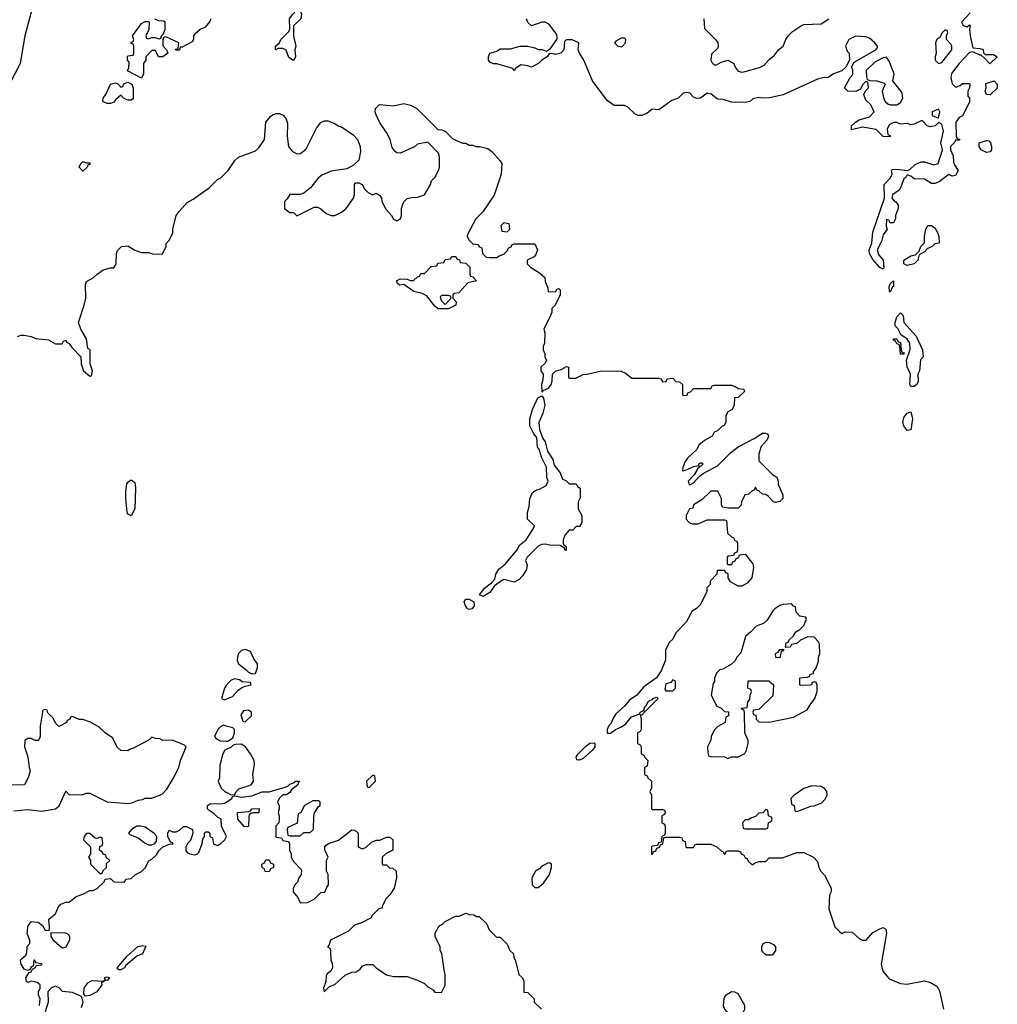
# Model space of a CAD drawing. Header units: inches. Extents: x 2380249 to 2585472, y 382747 to 546448.
# Tile 72 of 256: x 2448803 to 2454472, y 459577 to 465284. Entities that reach past the tile are written whole.
import ezdxf

# ---------------------------------------------------------------- set-up
doc = ezdxf.new("R2010")
doc.units = ezdxf.units.IN
doc.header["$MEASUREMENT"] = 0
for name, color, linetype in [('C4445', 7, 'Continuous'), ('C4446', 7, 'Continuous'), ('C4455', 7, 'Continuous'), ('C4456', 7, 'Continuous')]:
    doc.layers.add(name, color=color, linetype=linetype)

msp = doc.modelspace()

# ---------------------------------------------------------------- linework, layer by layer
at = {"layer": 'C4445', "color": 4, "elevation": 48}
for points in [[(2448918, 459570), (2448922, 459610), (2448912.7, 459632.7), (2448912, 459650), (2448922, 459670), (2448922, 459690), (2448904.7, 459704.7), (2448870, 459712), (2448850, 459704.7), (2448842, 459710), (2448838, 459730), (2448858, 459762), (2448870, 459766), (2448878, 459782), (2448894, 459790), (2448898, 459802), (2448930, 459806), (2448934, 459810), (2448898, 459818), (2448890, 459834), (2448886, 459834), (2448882, 459798), (2448870, 459794), (2448862, 459778), (2448850, 459774), (2448830, 459782), (2448811.3, 459810), (2448807.3, 459830), (2448810, 459838), (2448838, 459862), (2448844.7, 459875.3), (2448847.5, 459912.5), (2448862, 459930), (2448862, 459950), (2448847.5, 459987.5), (2448848.5, 460000)], [(2449160.9, 459559.1), (2449170.8, 459590.8), (2449162, 459622), (2449110, 459646), (2449052, 459652), (2449034, 459670), (2449010, 459682), (2449000.4, 459679.6), (2448987.3, 459672.7), (2448966, 459650), (2448968, 459590), (2448950, 459534)]]:
    msp.add_lwpolyline(points, dxfattribs=at)
for points in [[(2449050, 459902), (2449003.1, 459943.1), (2448986, 459970), (2448986, 459994), (2449068.9, 459991.1), (2449083.6, 459983.6), (2449092, 459970), (2449091.3, 459950), (2449070, 459908)], [(2449390, 459777.2), (2449378, 459778), (2449369.3, 459789.3), (2449425.4, 459854.6), (2449487.6, 459912.4), (2449518, 459918), (2449534.4, 459914.4), (2449516, 459870), (2449483.4, 459856.6), (2449418.5, 459801.5), (2449410, 459789.3)], [(2449310, 459715.3), (2449302, 459718), (2449278, 459702), (2449279.1, 459690), (2449250.2, 459649.8), (2449210, 459629.4), (2449184, 459624), (2449175.3, 459635.3), (2449177.2, 459670), (2449198.6, 459701.4), (2449224.1, 459715.9), (2449288.9, 459711.1), (2449298, 459722), (2449295.3, 459730), (2449310, 459736.3), (2449324.7, 459730)]]:
    msp.add_lwpolyline(points, close=True, dxfattribs=at)
at = {"layer": 'C4446', "color": 4}
for points, elevation in [([(2448875.8, 465350), (2448832.5, 465190), (2448806.4, 465030), (2448743.5, 464910)], 36), ([(2449912, 465290), (2449906.4, 465273.6), (2449878, 465242), (2449850, 465228), (2449819.6, 465200.4), (2449812, 465190), (2449812, 465170), (2449803.6, 465156.4), (2449746, 465126), (2449734, 465126), (2449730, 465108.7), (2449708, 465108), (2449707.3, 465112.7), (2449722, 465118), (2449726, 465150), (2449650, 465186), (2449638, 465182), (2449632.7, 465167.3), (2449632.7, 465132.7), (2449654, 465110), (2449662, 465090), (2449634, 465070), (2449608.9, 465068.9), (2449590, 465106), (2449570, 465106), (2449534, 465070), (2449534, 465050), (2449522, 465030), (2449522, 464970), (2449510, 464946), (2449428.4, 464988.4), (2449435.3, 465004.7), (2449438, 465038), (2449428.7, 465050), (2449428, 465070), (2449430, 465074), (2449462, 465078), (2449466, 465090), (2449466, 465130), (2449462, 465142), (2449450, 465146), (2449449.3, 465149.3), (2449450, 465154), (2449462, 465158), (2449466, 465170), (2449458, 465190), (2449510, 465262), (2449530, 465274), (2449550, 465274), (2449554, 465270), (2449551.6, 465228.4), (2449534, 465190), (2449538, 465178), (2449550, 465174), (2449570, 465182), (2449590, 465182), (2449610, 465174), (2449622, 465178), (2449626, 465190), (2449638, 465202), (2449646, 465230), (2449646, 465270), (2449636.4, 465276.4), (2449610, 465278), (2449587.3, 465287.3)], 36), ([(2448790, 463448.7), (2448810, 463455.3), (2448830, 463455.3), (2448870, 463448), (2448896.4, 463436.4), (2448970, 463428), (2449010, 463406), (2449050, 463406), (2449058, 463422), (2449070, 463426), (2449075.3, 463415.3), (2449090, 463408), (2449105.2, 463385.2), (2449158, 463330), (2449159, 463290), (2449174, 463250), (2449210, 463218), (2449219.6, 463220.4), (2449226, 463250), (2449212, 463290), (2449212, 463370), (2449198, 463378), (2449190, 463434), (2449158, 463490), (2449144.7, 463530), (2449178, 463630), (2449186, 463670), (2449184.7, 463750), (2449190, 463766), (2449230, 463788), (2449252, 463810), (2449286.4, 463833.6), (2449330, 463846), (2449350, 463846), (2449362, 463870), (2449364.7, 463930), (2449370, 463946), (2449394, 463970), (2449430, 463974), (2449470, 463948.7), (2449510, 463935.3), (2449550, 463935.3), (2449572.7, 463927.3), (2449630, 463926), (2449651.6, 463968.4), (2449652.7, 463987.3), (2449671.6, 464008.4), (2449691.1, 464048.9), (2449691.3, 464070), (2449710.7, 464149.3), (2449727.5, 464172.5), (2449774.4, 464225.6), (2449810, 464244), (2449902, 464310), (2449950, 464358), (2449970, 464368), (2450000, 464398)], 44), ([(2450000, 461425.3), (2449991, 461410), (2449974, 461350), (2449990, 461342), (2450000, 461346.2)], 48), ([(2448770, 460698), (2448850, 460706.8), (2448930, 460697.3), (2448990, 460706.8), (2449010, 460711.3), (2449032.5, 460727.5), (2449070, 460812), (2449090, 460792), (2449167.3, 460792.7), (2449190, 460802), (2449210, 460802), (2449311, 460751), (2449430, 460740.7), (2449455.5, 460744.5), (2449490, 460761), (2449515.3, 460764.7), (2449530, 460772), (2449570, 460772), (2449630, 460794.8), (2449655.9, 460824.1), (2449693.6, 460886.4), (2449725.2, 460950), (2449736, 460990), (2449768, 461070), (2449759, 461079), (2449690, 461108), (2449632.7, 461107.3), (2449616.4, 461116.4), (2449590, 461118), (2449570, 461126), (2449554, 461110), (2449459.6, 461060.4), (2449443.6, 461056.4), (2449430, 461046), (2449390, 461048), (2449370, 461066), (2449342, 461122), (2449298, 461150), (2449263.1, 461183.1), (2449213.6, 461213.6), (2449168.4, 461228.4), (2449148.9, 461228.9), (2449110, 461246), (2449098, 461242), (2449094, 461230), (2449078, 461222), (2449074, 461210), (2449030, 461188), (2449010, 461206), (2448996.4, 461236.4), (2448967.3, 461267.3), (2448962, 461282), (2448950, 461286), (2448938, 461282), (2448922, 461190), (2448922, 461130), (2448914, 461110), (2448910, 461106), (2448892.7, 461107.3), (2448870, 461118), (2448850, 461118), (2448832.7, 461107.3), (2448832, 461070), (2448851.1, 461011.1), (2448858, 460950), (2448864.7, 460930), (2448852, 460890), (2448832, 460850), (2448732.7, 460847.3)], 48), ([(2450000, 461190.3), (2449985.4, 461194.6), (2449970, 461188), (2449952, 461170), (2449932, 461130), (2449939.6, 461119.6), (2449965.4, 461105.4), (2450000, 461102.8)], 48), ([(2450000, 461053.9), (2449992, 461050), (2449982, 461030), (2449963.6, 460963.6), (2449962, 460890), (2449954, 460870), (2449972, 460830), (2449990, 460812), (2450000, 460807)], 48), ([(2450000, 460554.3), (2449974, 460610), (2449972, 460650), (2449950, 460662), (2449930, 460682), (2449901, 460701), (2449892, 460710), (2449892, 460730), (2449910, 460742), (2449970, 460739), (2449990, 460744), (2450000, 460749.9)], 48), ([(2448848.5, 460000), (2448850.9, 460029.1), (2448870, 460058), (2448910, 460054), (2448934.6, 460034.6), (2448950, 460008), (2448974, 460006), (2448976.9, 460023.1), (2448972, 460070), (2449010, 460102), (2449030, 460148.7), (2449042, 460158), (2449070, 460169.2), (2449090.7, 460169.3), (2449130, 460202), (2449170, 460215.3), (2449210, 460238), (2449230, 460238), (2449251.6, 460248.4), (2449292.7, 460287.3), (2449298, 460302), (2449330, 460306), (2449350, 460288), (2449410, 460286), (2449418, 460302), (2449450, 460306), (2449474, 460330), (2449510, 460348), (2449531.1, 460368.9), (2449551.6, 460408.4), (2449570, 460418), (2449596.9, 460443.1), (2449610, 460466), (2449631.6, 460488.4), (2449670, 460506), (2449692.7, 460507.3), (2449690, 460514), (2449678, 460518), (2449662, 460550), (2449662, 460570), (2449670, 460586), (2449690, 460578), (2449710, 460578), (2449730, 460586), (2449752.7, 460607.3), (2449770, 460608), (2449806, 460590), (2449808, 460570), (2449802, 460550), (2449792.7, 460527.3), (2449775.3, 460510), (2449767.3, 460487.3), (2449767.3, 460467.3), (2449775.3, 460455.3), (2449789, 460449), (2449816, 460444), (2449831.6, 460448.4), (2449842, 460458), (2449862, 460510), (2449865.4, 460534.6), (2449874, 460550), (2449874, 460570), (2449882, 460578), (2449896.4, 460576.4), (2449906, 460570), (2449906, 460550), (2449922, 460542), (2449927.3, 460507.3), (2449950, 460498), (2449970, 460508.7), (2449992, 460530), (2450000, 460546)], 48)]:
    msp.add_lwpolyline(points, dxfattribs=dict(at, elevation=elevation))
for points, elevation in [([(2449430, 464818), (2449406, 464830), (2449390, 464846), (2449359.6, 464820.4), (2449350, 464806), (2449330, 464798), (2449310, 464798), (2449286, 464810), (2449288, 464830), (2449305.2, 464854.8), (2449329, 464910), (2449358, 464918), (2449372.7, 464912.7), (2449390, 464894), (2449402, 464898), (2449407.3, 464912.7), (2449430, 464922), (2449454, 464910), (2449462, 464890), (2449462, 464830), (2449456.9, 464823.1), (2449450, 464818)], 36), ([(2449190, 464454), (2449210, 464454), (2449210, 464446), (2449198, 464442), (2449194, 464430), (2449170, 464406), (2449148, 464430), (2449158, 464450), (2449170, 464462)], 36), ([(2449450, 462408), (2449430, 462418), (2449426, 462430), (2449418, 462510), (2449418, 462550), (2449425.1, 462594.9), (2449430, 462604.7), (2449450, 462618), (2449470, 462602), (2449475.5, 462570), (2449470.5, 462450)], 44), ([(2449210, 460568), (2449190, 460568), (2449178, 460550), (2449174, 460530), (2449214, 460490), (2449214, 460450), (2449202, 460430), (2449214, 460410), (2449214, 460390), (2449270, 460334), (2449282, 460338), (2449287.3, 460352.7), (2449306, 460370), (2449307.3, 460392.7), (2449326, 460410), (2449307.3, 460427.3), (2449302, 460442), (2449287.3, 460447.3), (2449282, 460462), (2449266, 460470), (2449267.3, 460492.7), (2449282, 460498), (2449286, 460510), (2449282, 460542), (2449270, 460546), (2449250, 460538), (2449240.4, 460540.4)], 48), ([(2449506, 460610), (2449482, 460610), (2449452, 460590), (2449434, 460570), (2449442, 460562), (2449490, 460542.8), (2449530, 460511.3), (2449550, 460502), (2449570, 460502), (2449586, 460510), (2449596.4, 460523.6), (2449598, 460550), (2449582, 460570), (2449530, 460603.7)], 48)]:
    msp.add_lwpolyline(points, close=True, dxfattribs=dict(at, elevation=elevation))
at = {"layer": 'C4455', "color": 4}
for points, elevation in [([(2450706, 460000), (2450606, 459950), (2450598, 459922), (2450588, 459910), (2450602, 459902), (2450606, 459890), (2450607.3, 459832.7), (2450615.3, 459815.3), (2450618, 459790), (2450608, 459770), (2450586, 459754), (2450580.2, 459739.8), (2450579, 459710), (2450564, 459670), (2450569.2, 459650), (2450598.8, 459681.2), (2450630, 459691.8), (2450690, 459746.6), (2450730, 459763.7), (2450754.4, 459765.6), (2450778, 459782), (2450790, 459798), (2450812.7, 459807.3), (2450850, 459808), (2450870, 459788), (2450930, 459748.7), (2450970, 459738), (2451050, 459738), (2451110, 459718), (2451150, 459698), (2451170, 459678), (2451200.4, 459660.4), (2451210, 459648), (2451250, 459646), (2451271.1, 459688.9), (2451271, 459750), (2451263.6, 459776.4), (2451251.1, 459871.1), (2451242, 459890), (2451242, 459910), (2451212, 459970), (2451212, 459990), (2451217.5, 460000)], 48), ([(2451535.7, 460000), (2451567.3, 459967.3), (2451590, 459966), (2451630, 459926), (2451646, 459890), (2451666, 459870), (2451668, 459850), (2451678, 459830), (2451698, 459750), (2451718, 459730), (2451726, 459710), (2451727.3, 459647.3), (2451750, 459646), (2451786, 459610), (2451786, 459590), (2451828.4, 459548.4)], 48), ([(2453557.4, 460000), (2453570, 459988), (2453590, 459998), (2453630, 459995.3), (2453670, 459958), (2453690, 459949.2), (2453710.6, 459949.4), (2453750, 459994), (2453761.2, 460000)], 44), ([(2453828.3, 460000), (2453828.7, 459990), (2453799, 459810), (2453809.1, 459769.1), (2453844.7, 459724.7), (2453910, 459697.2), (2453946.4, 459693.6), (2454050, 459714), (2454084.7, 459704.7), (2454122, 459682), (2454136, 459656), (2454159.5, 459550)], 44)]:
    msp.add_lwpolyline(points, dxfattribs=dict(at, elevation=elevation))
at = {"layer": 'C4455', "color": 4, "elevation": 48}
for points in [[(2453150, 459935.3), (2453125.4, 459934.6), (2453111.6, 459928.4), (2453104.7, 459910), (2453104.7, 459890), (2453110, 459882), (2453130, 459864.7), (2453170, 459864.7), (2453188, 459890), (2453188, 459910), (2453180.4, 459920.4)], [(2452930, 459649), (2452894.4, 459625.6), (2452886.8, 459610), (2452882.8, 459570), (2452891, 459550), (2452918, 459518), (2452950, 459504.7), (2452970, 459504.7), (2452998, 459530), (2453008, 459550), (2453008, 459570), (2452970, 459638), (2452950, 459648.7)]]:
    msp.add_lwpolyline(points, close=True, dxfattribs=at)
at = {"layer": 'C4456', "color": 4}
for points, elevation in [([(2450390, 465048), (2450364.7, 465064.7), (2450348.4, 465108.4), (2450330, 465118), (2450302, 465118), (2450288.9, 465108.9), (2450286, 465110), (2450286, 465130), (2450308.9, 465151.1), (2450318, 465170), (2450363.1, 465216.9), (2450368.7, 465230), (2450368, 465290), (2450384.7, 465315.3), (2450410, 465342), (2450430, 465342), (2450437.3, 465317.3), (2450433.4, 465290), (2450391.3, 465248.7), (2450390.8, 465190), (2450404.7, 465130), (2450398, 465110), (2450402, 465070)], 36), ([(2452310, 465178), (2452290, 465178), (2452259.6, 465160.4), (2452252, 465150), (2452270, 465132), (2452290, 465126.8), (2452298, 465130), (2452315.3, 465150), (2452318, 465170)], 36), ([(2454170, 465226), (2454150, 465206), (2454138, 465182), (2454122, 465170), (2454114, 465150), (2454118, 465090), (2454111.3, 465070), (2454111.3, 465050), (2454130, 465031.3), (2454150, 465036), (2454208.7, 465110), (2454208.7, 465130), (2454203.1, 465143.1), (2454178, 465170), (2454178, 465190), (2454186, 465210), (2454182, 465222)], 36), ([(2453830, 465068), (2453810, 465064), (2453761.3, 465038.7), (2453712, 464990), (2453712.7, 464952.7), (2453718, 464938), (2453732, 464932), (2453774, 464930), (2453816, 464916), (2453822, 464910), (2453804.7, 464870), (2453811.3, 464831.3), (2453822, 464810), (2453836.9, 464796.9), (2453851.1, 464791.1), (2453888.9, 464791.1), (2453910, 464804.7), (2453924, 464830), (2453920.2, 464860.2), (2453866, 464930), (2453873.2, 464970), (2453844.5, 465044.5)], 36), ([(2454430, 464848), (2454408.7, 464850), (2454402, 464870), (2454408, 464890), (2454406, 464914), (2454454, 464930), (2454472, 464910), (2454471.6, 464888.4)], 36), ([(2454130, 464766), (2454094, 464750), (2454094, 464730), (2454130, 464714), (2454138, 464750)], 36), ([(2454410, 464515.3), (2454378, 464530), (2454366, 464550), (2454366, 464570), (2454410, 464584.7), (2454422, 464582), (2454431.6, 464571.6), (2454438, 464550), (2454438, 464530), (2454430, 464518)], 36), ([(2451610, 464106), (2451594, 464090), (2451598, 464058), (2451630, 464054), (2451646, 464070), (2451642, 464102)], 44), ([(2453950, 463859), (2453930, 463868.7), (2453929.3, 463890), (2453970, 463916), (2453998, 463922), (2454018, 463942), (2454028.7, 463970), (2454048.9, 463991.1), (2454049.3, 464029.3), (2454057.2, 464070), (2454070, 464092), (2454090, 464091), (2454110, 464078), (2454126, 464050), (2454132.7, 464027.3), (2454134, 463990), (2454110, 463986), (2454094, 463970), (2454064.7, 463955.3), (2454050, 463938), (2454018, 463922), (2454012, 463890), (2453990, 463869.2)], 36), ([(2451230, 463608), (2451210, 463624), (2451163.1, 463683.1), (2451137.2, 463697.2), (2451089.5, 463709.5), (2451030, 463749.2), (2451005.2, 463745.2), (2450994.6, 463754.6), (2450988.7, 463770), (2451010, 463782.8), (2451050, 463781), (2451070, 463772), (2451087.3, 463772.7), (2451110, 463794), (2451122, 463798), (2451130, 463814), (2451150, 463814), (2451190, 463854), (2451222, 463858), (2451227.3, 463872.7), (2451262, 463878), (2451270, 463894), (2451302, 463898), (2451308.4, 463911.6), (2451332.7, 463912.7), (2451338, 463898), (2451352.7, 463892.7), (2451358, 463878), (2451390, 463874), (2451414, 463850), (2451414, 463810), (2451418, 463798), (2451430, 463794), (2451452, 463770), (2451401, 463759), (2451350, 463702), (2451323.6, 463696.4), (2451314, 463690), (2451314, 463670), (2451334, 463650), (2451332, 463630), (2451290, 463608)], 44), ([(2453850, 463705.2), (2453846, 463710), (2453844.1, 463735.9), (2453850, 463754), (2453870, 463770.8), (2453870, 463738), (2453864.7, 463735.3)], 36), ([(2451290, 463686), (2451250, 463686), (2451242, 463678), (2451250, 463654), (2451270, 463634), (2451306, 463670), (2451302, 463682)], 44), ([(2453970, 463158), (2453964, 463170), (2453969, 463230), (2453948.4, 463271.6), (2453946, 463310), (2453967.3, 463372.7), (2453964, 463410), (2453950, 463434), (2453915.3, 463455.3), (2453894.8, 463494.8), (2453879, 463510), (2453879.5, 463530), (2453890, 463562.8), (2453910, 463586), (2453926, 463570), (2453930.7, 463530), (2454000.7, 463450), (2454037.3, 463370), (2454042, 463330), (2454027.1, 463312.9), (2454021, 463250), (2454012, 463230), (2454014, 463190), (2454004.7, 463170), (2453990, 463159)], 36), ([(2453910, 463346), (2453907.3, 463387.3), (2453902, 463402), (2453890, 463406), (2453882, 463422), (2453870, 463426), (2453870, 463434), (2453890, 463434), (2453898, 463418), (2453910, 463414), (2453914, 463370), (2453918, 463358), (2453932.7, 463352.7), (2453930, 463346)], 36), ([(2451990, 462594), (2452030, 462594), (2452038, 462578), (2452054, 462570), (2452052.7, 462512.7), (2452042, 462490), (2452042, 462450), (2452062, 462410), (2452062, 462370), (2452050, 462346), (2452030, 462346), (2452010, 462326), (2451990, 462326), (2451963.6, 462296.4), (2451954, 462270), (2451954, 462250), (2451958, 462238), (2451972, 462230), (2451971.3, 462208.7), (2451966, 462210), (2451962, 462222), (2451936.4, 462236.4), (2451878, 462238), (2451850, 462244), (2451830, 462242), (2451810, 462233.2), (2451746, 462170), (2451736, 462150), (2451744.9, 462124.9), (2451742, 462098), (2451719.2, 462060.8), (2451699.9, 462040.1), (2451670, 462024.5), (2451610, 462039.3), (2451603.4, 462036.6), (2451556.9, 462003.1), (2451530, 461964), (2451490, 461941.2), (2451469, 461950), (2451499, 461990), (2451539.3, 462020.7), (2451558, 462042), (2451563.7, 462070), (2451580.8, 462099.2), (2451620.9, 462130), (2451686.6, 462210), (2451702, 462238), (2451739.5, 462270), (2451779, 462330), (2451788, 462350), (2451748, 462390), (2451748.4, 462428.4), (2451758, 462462), (2451762, 462510), (2451776.4, 462543.6), (2451800.4, 462559.6), (2451816.4, 462563.6), (2451855.3, 462584.7), (2451868, 462610), (2451859, 462630), (2451857.2, 462690), (2451829.6, 462749.6), (2451814.5, 462794.5), (2451806, 462806), (2451802, 462862), (2451784.2, 462884.2), (2451762, 462930), (2451762, 462970), (2451775.8, 463024.2), (2451807.3, 463092.7), (2451830, 463104.7), (2451841, 463090), (2451847.3, 463050), (2451836, 463004), (2451812.7, 462950), (2451817.3, 462910), (2451836.3, 462856.3), (2451850, 462838), (2451864.4, 462784.4), (2451894.4, 462734.4), (2451903, 462703), (2451937.3, 462657.3), (2451950, 462622), (2451970, 462614)], 44), ([(2453950, 462904), (2453929.4, 462930), (2453923.7, 462950), (2453930, 462978), (2453950, 463004.7), (2453970, 463012), (2453981, 462970), (2453970, 462908)], 36), ([(2451410, 461865.1), (2451399, 461870), (2451386, 461890), (2451380.9, 461910), (2451390, 461926), (2451410, 461925.5), (2451436, 461910), (2451439.1, 461890), (2451436.1, 461883.9), (2451424.7, 461870)], 44), ([(2453278, 461898), (2453230, 461895.3), (2453210, 461888.7), (2453182, 461870), (2453170, 461858), (2453136.9, 461803.1), (2453116, 461784), (2453074, 461770), (2453043.6, 461736.4), (2453012, 461710), (2452985.4, 461614.6), (2452962, 461590), (2452951.1, 461568.9), (2452930, 461548), (2452879.6, 461520.4), (2452863.6, 461516.4), (2452843.6, 461496.4), (2452832.7, 461467.3), (2452831.6, 461448.4), (2452823.6, 461436.4), (2452812, 461370), (2452845.4, 461305.4), (2452870, 461294), (2452890, 461274), (2452912.7, 461272.7), (2452914, 461250), (2452898, 461242), (2452894, 461210), (2452851.6, 461188.4), (2452830, 461166), (2452812, 461130), (2452811.1, 461108.9), (2452792, 461070), (2452792.7, 461032.7), (2452798, 461018), (2452810, 461014), (2452890, 461012), (2452910, 461002), (2452930, 461012), (2452970, 461012), (2453008.4, 461031.6), (2453018, 461050), (2453028, 461090), (2453027.3, 461107.3), (2453008, 461150), (2453006, 461270), (2453002, 461282), (2452986, 461290), (2452990, 461294), (2453022, 461298), (2453026, 461330), (2453036.4, 461343.6), (2453038, 461370), (2453046, 461390), (2453042, 461402), (2453026, 461410), (2453027.3, 461452.7), (2453147.3, 461452.7), (2453174, 461430), (2453170, 461366), (2453090, 461286), (2453058, 461282), (2453054, 461270), (2453058, 461258), (2453072.7, 461252.7), (2453074, 461230), (2453090, 461214), (2453150, 461212), (2453290, 461241), (2453370, 461284.7), (2453386, 461314), (2453414, 461350), (2453428, 461390), (2453427.3, 461427.3), (2453422, 461442), (2453410, 461446), (2453398, 461442), (2453394, 461430), (2453387.3, 461427.3), (2453330, 461426), (2453326, 461430), (2453326, 461470), (2453370, 461474), (2453382, 461478), (2453386, 461490), (2453406, 461494), (2453406, 461506), (2453419, 461521), (2453434.6, 461565.4), (2453435.3, 461590), (2453442, 461610), (2453440.4, 461660.4), (2453436.4, 461676.4), (2453410, 461706), (2453372.7, 461707.3), (2453330, 461688), (2453310, 461668), (2453278, 461662), (2453270, 461648), (2453246, 461646), (2453246, 461670), (2453262, 461678), (2453266, 461690), (2453290, 461714), (2453303.1, 461736.9), (2453326, 461750), (2453350, 461774), (2453366, 461810), (2453362, 461822), (2453327.3, 461827.3), (2453306, 461850), (2453302, 461882), (2453290, 461886)], 44), ([(2450110, 461634), (2450090, 461628.7), (2450071.3, 461610), (2450066, 461590), (2450064.7, 461570), (2450071.3, 461550), (2450116.8, 461516.8), (2450130, 461502), (2450150, 461492), (2450170, 461494), (2450182, 461530), (2450182, 461550), (2450160.2, 461580.2), (2450142, 461622)], 48), ([(2453210, 461586), (2453187.3, 461587.3), (2453186, 461610), (2453202, 461618), (2453210, 461634), (2453234, 461634), (2453230, 461626), (2453218, 461622)], 44), ([(2452590, 461458), (2452578, 461442), (2452550, 461435.3), (2452543.6, 461403.6), (2452550, 461394), (2452590, 461394), (2452606, 461410), (2452606, 461450)], 44), ([(2450130, 461282), (2450101, 461279), (2450085.4, 461254.6), (2450098, 461218), (2450110, 461214), (2450148, 461250), (2450148, 461270)], 48), ([(2452050, 460992.7), (2452034.6, 460994.6), (2452029.5, 461010), (2452042, 461030), (2452086, 461074), (2452110, 461090.5), (2452133.7, 461093.7), (2452138, 461090), (2452137.3, 461070), (2452124.9, 461050), (2452070, 461002)], 44), ([(2450850, 460906), (2450814, 460870), (2450818, 460838), (2450830, 460834), (2450866, 460870), (2450862, 460902)], 48), ([(2453396.9, 460843.1), (2453350, 460828.7), (2453294, 460790), (2453274, 460770), (2453278, 460738), (2453294, 460730), (2453298, 460698), (2453310, 460694), (2453330, 460702), (2453390, 460726.8), (2453410, 460727.3), (2453455.3, 460744.7), (2453473.8, 460766.2), (2453485.2, 460790), (2453484, 460810), (2453478.6, 460818.6), (2453470, 460828.7), (2453450, 460839)], 44), ([(2450536.4, 460756.4), (2450503.6, 460756.4), (2450454, 460730), (2450434, 460690), (2450418, 460682), (2450412.7, 460627.3), (2450358, 460602), (2450354, 460590), (2450358, 460558), (2450370, 460554), (2450430, 460554), (2450450, 460574), (2450487.3, 460572.7), (2450506, 460590), (2450508.4, 460668.4), (2450512.9, 460687.1), (2450535.3, 460724.7), (2450546, 460730), (2450546, 460750)], 48), ([(2450106.3, 460606.3), (2450068, 460650), (2450066, 460690), (2450130, 460694), (2450142, 460698), (2450148.9, 460711.1), (2450191.6, 460711.6), (2450190, 460688), (2450152.7, 460687.3), (2450138, 460682), (2450132, 460668), (2450130, 460608)], 48), ([(2453130, 460706), (2453112.7, 460687.3), (2453090, 460686), (2453070, 460666), (2453043.6, 460656.4), (2453030, 460646), (2453010, 460646), (2452994, 460630), (2452998, 460598), (2453010, 460594), (2453130, 460594), (2453142, 460598), (2453146, 460630), (2453162, 460638), (2453166, 460650), (2453162, 460662), (2453146, 460670), (2453142, 460702)], 44), ([(2450250, 460346), (2450227.3, 460347.3), (2450222, 460362), (2450208.4, 460368.4), (2450208, 460390), (2450222, 460398), (2450230, 460414), (2450250, 460414), (2450258, 460398), (2450274, 460390), (2450274, 460370), (2450258, 460362)], 48), ([(2451870, 460398), (2451830, 460378), (2451816.9, 460363.1), (2451794, 460350), (2451772, 460310), (2451774, 460270), (2451790, 460254), (2451810, 460254), (2451840.4, 460279.6), (2451875.3, 460330), (2451886, 460370), (2451886, 460390), (2451876.4, 460396.4)], 48)]:
    msp.add_lwpolyline(points, close=True, dxfattribs=dict(at, elevation=elevation))
for points, elevation in [([(2454315.3, 465324.7), (2454264.7, 465270), (2454274, 465250), (2454296.4, 465243.6), (2454310, 465254), (2454314, 465250), (2454311, 465229), (2454314.9, 465190), (2454330, 465122), (2454370, 465118), (2454390.9, 465110.9), (2454392.7, 465092.7), (2454402, 465082), (2454450, 465082), (2454472, 465070), (2454428, 465028), (2454400.4, 465060.4), (2454378, 465078), (2454370, 465078), (2454330, 465098), (2454310, 465094), (2454250.8, 465030), (2454207.2, 464972.8), (2454203, 464950), (2454210, 464912), (2454230, 464894), (2454256.4, 464903.6), (2454270, 464914), (2454310, 464914), (2454312, 464910), (2454310.9, 464889.1), (2454302, 464870), (2454302, 464842), (2454311.3, 464830), (2454310, 464806), (2454270, 464728), (2454250, 464718), (2454232, 464690), (2454234, 464610), (2454238, 464598), (2454254, 464590), (2454250, 464586), (2454230, 464586), (2454226, 464574), (2454201, 464550), (2454201, 464530), (2454215.3, 464495.3), (2454218, 464458), (2454222.8, 464442.8), (2454244.7, 464410), (2454230, 464382), (2454210, 464378), (2454190, 464388), (2454135.5, 464344.5), (2454110, 464334), (2454090, 464335.3), (2454050, 464359.3), (2453990, 464362), (2453970, 464378), (2453950, 464386), (2453942, 464370), (2453930, 464362), (2453911, 464309), (2453902.8, 464297.2), (2453864.7, 464270), (2453862, 464258), (2453861, 464250), (2453870, 464238), (2453886.4, 464226.4), (2453898, 464210), (2453898, 464190), (2453882, 464150), (2453882, 464130), (2453870, 464106), (2453850, 464106), (2453842, 464122), (2453830, 464126), (2453826.8, 464086.8), (2453834, 464070), (2453810, 464038), (2453800.7, 463999.3), (2453776, 463950), (2453784, 463924), (2453810.6, 463890.6), (2453814.8, 463845.2), (2453810, 463838), (2453790, 463849), (2453750, 463895.3), (2453730, 463928.7), (2453729.6, 463950), (2453745.1, 463990), (2453750, 464052), (2453817.2, 464250), (2453815.3, 464330), (2453852.1, 464367.9), (2453862, 464390), (2453858, 464410), (2453864, 464416), (2453890, 464418.8), (2453950, 464411), (2453964, 464416), (2453995.5, 464444.5), (2454030, 464461), (2454050, 464461), (2454103.5, 464443.5), (2454129.3, 464450.7), (2454154, 464530), (2454143.7, 464570), (2454159.1, 464639.1), (2454150, 464679), (2454130, 464688), (2454112, 464670), (2454083.1, 464663.1), (2454066, 464670), (2454038, 464698), (2454030, 464698), (2453990, 464678), (2453970, 464675.3), (2453950, 464682), (2453910, 464678), (2453890, 464688), (2453870, 464688), (2453845.4, 464674.6), (2453834, 464650), (2453838, 464618), (2453852, 464612), (2453850, 464606), (2453810, 464608), (2453768.7, 464648.7), (2453690, 464661.2), (2453626.8, 464646.8), (2453627, 464670), (2453650, 464690.7), (2453670, 464704.7), (2453730, 464722), (2453758, 464750), (2453738, 464790), (2453710, 464818), (2453698, 464850), (2453707.3, 464872.7), (2453726, 464890), (2453722, 464922), (2453710, 464926), (2453690, 464906), (2453678, 464882), (2453651, 464869), (2453606, 464870), (2453586, 464890), (2453618, 464950), (2453634, 464966), (2453634.6, 464994.6), (2453626, 465010), (2453642, 465038), (2453768, 465110), (2453776.4, 465123.6), (2453778, 465130), (2453761.2, 465150), (2453730, 465177.2), (2453710, 465185.2), (2453650, 465189.2), (2453611.3, 465170), (2453591.3, 465130), (2453602, 465102), (2453612, 465090), (2453614, 465050), (2453594, 465010), (2453571.3, 464988.7), (2453522, 464970), (2453490, 464948), (2453468.7, 464948.7), (2453430, 464939.3), (2453230, 464849.8), (2453151.6, 464831.6), (2453109.7, 464829.7), (2453086.4, 464833.6), (2453055.2, 464824.8), (2453036, 464810), (2453010, 464804.2), (2452930, 464807.3), (2452881.5, 464821.5), (2452850, 464824.5), (2452813.6, 464853.6), (2452790, 464859), (2452751.3, 464830), (2452730, 464827), (2452710, 464835.3), (2452690, 464858), (2452670, 464862), (2452650, 464858), (2452622, 464830), (2452584, 464816), (2452510, 464762), (2452470, 464766), (2452439.8, 464740.2), (2452409, 464729), (2452388.9, 464728.9), (2452370, 464738), (2452330, 464778), (2452310, 464788), (2452250, 464788), (2452210, 464815.3), (2452125.2, 464930), (2452074, 465050), (2452048.7, 465090), (2452042, 465110), (2452046, 465150), (2452007.3, 465167.3), (2451972.7, 465167.3), (2451962, 465158), (2451958, 465110), (2451942, 465090), (2451910, 465082), (2451890, 465088), (2451872.7, 465087.3), (2451862, 465070), (2451830.7, 465049.3), (2451811.3, 465030), (2451770.5, 465009.5), (2451750, 465017.2), (2451710, 465022), (2451678, 465002), (2451670, 464988), (2451662, 465002), (2451570, 465028), (2451550, 465028), (2451530, 465038), (2451522, 465050), (2451522, 465070), (2451528.7, 465090), (2451570, 465102), (2451590, 465116), (2451650, 465114.8), (2451706, 465130), (2451750, 465130.7), (2451790, 465121), (2451810, 465111), (2451830.7, 465110.7), (2451858, 465102), (2451882, 465118), (2451918, 465170), (2451920.4, 465179.6), (2451918, 465198), (2451874.8, 465254.8), (2451863.2, 465263.2), (2451850, 465269.2), (2451830, 465269.2), (2451770, 465249), (2451750, 465268), (2451741.2, 465290)], 36), ([(2452770.5, 465290), (2452773.7, 465233.7), (2452838.8, 465170), (2452850.6, 465150), (2452854, 465130), (2452850, 465118), (2452815.3, 465084.7), (2452811.1, 465051.1), (2452816.9, 465036.9), (2452830, 465022), (2452843.6, 465023.6), (2452870, 465038), (2452910, 465050.7), (2452944.7, 465030), (2452951.3, 465010), (2452970, 464986), (2452990, 464981), (2453010, 464984.7), (2453092.1, 465007.9), (2453119.5, 465020.5), (2453150, 465054), (2453180.9, 465079.1), (2453204, 465110), (2453229.3, 465130.7), (2453245.2, 465170), (2453259, 465190), (2453284.9, 465215.1), (2453330, 465247.3), (2453350, 465256.3), (2453450, 465260.7), (2453495.3, 465290)], 36), ([(2450000, 464398), (2450012, 464410), (2450051.6, 464468.4), (2450071.6, 464488.4), (2450170, 464524), (2450190, 464542), (2450222.8, 464590), (2450231, 464690), (2450256.8, 464723.2), (2450270, 464733.2), (2450290, 464741.2), (2450310, 464741.2), (2450331.9, 464731.9), (2450349.2, 464710), (2450356.5, 464683.5), (2450354, 464610), (2450362, 464550), (2450383.1, 464523.1), (2450410, 464506), (2450431.6, 464508.4), (2450463.6, 464536.4), (2450525.2, 464654.8), (2450550, 464688), (2450570, 464698), (2450590, 464698), (2450630, 464682), (2450649.3, 464669.3), (2450670, 464664), (2450737.6, 464617.6), (2450761.2, 464590), (2450777.2, 464550), (2450780.2, 464519.8), (2450769, 464471), (2450738, 464442), (2450699.3, 464420.7), (2450610, 464407.3), (2450555.9, 464384.1), (2450533.4, 464366.6), (2450488.7, 464310), (2450450, 464278), (2450430, 464272), (2450368.9, 464271.1), (2450354.6, 464245.4), (2450338, 464230), (2450338, 464190), (2450370, 464166), (2450390, 464166), (2450410, 464148), (2450510, 464198), (2450530, 464198), (2450550, 464188), (2450580.2, 464160.2), (2450610, 464148.7), (2450630, 464148.7), (2450670, 464169), (2450696, 464190), (2450738, 464250), (2450744.7, 464270), (2450744.7, 464330), (2450750, 464338), (2450770, 464338), (2450788.4, 464328.4), (2450803.1, 464303.1), (2450823.1, 464283.1), (2450848.7, 464268.7), (2450870, 464278), (2450890, 464268), (2450902, 464250), (2450904, 464230), (2450925.6, 464185.6), (2450959, 464150), (2450970, 464128.7), (2450990, 464118), (2451011.3, 464130), (2451018, 464150), (2451018, 464190), (2451025.4, 464214.6), (2451031.1, 464228.9), (2451050, 464248), (2451074.6, 464254.6), (2451110, 464255.3), (2451150.8, 464269.2), (2451184.7, 464330), (2451191.3, 464350), (2451211.3, 464370), (2451231.3, 464410), (2451238, 464430), (2451238, 464490), (2451232, 464510), (2451170, 464574), (2451110, 464562), (2451092.9, 464547.1), (2451010, 464511.3), (2450990, 464512), (2450979.6, 464519.6), (2450963.5, 464543.5), (2450951.3, 464590), (2450931, 464630), (2450890.5, 464690.5), (2450870, 464732), (2450864.9, 464750), (2450867.3, 464770), (2450890, 464793.2), (2450970, 464785.2), (2451030, 464799), (2451068.9, 464788.9), (2451106, 464770), (2451227.3, 464647.3), (2451250, 464646), (2451270, 464638), (2451314.6, 464594.6), (2451370, 464568), (2451390, 464568), (2451410, 464558), (2451430, 464558), (2451448.9, 464548.9), (2451470, 464548.7), (2451518, 464538), (2451540.4, 464520.4), (2451590, 464466), (2451598, 464450), (2451595.3, 464390), (2451553.6, 464266.4), (2451488, 464170), (2451448, 464130), (2451400.4, 464039.6), (2451398, 464030), (2451408.4, 464008.4), (2451430, 463986), (2451462, 463982), (2451467.3, 463967.3), (2451482, 463962), (2451486, 463930), (2451508.4, 463908.4), (2451530, 463906), (2451570, 463906), (2451583.6, 463916.4), (2451610, 463926), (2451632.7, 463947.3), (2451638, 463962), (2451652.7, 463967.3), (2451658, 463982), (2451670, 463986), (2451790, 463986), (2451806, 463950), (2451796.4, 463923.6), (2451786, 463910), (2451746, 463890), (2451746, 463870), (2451766, 463850), (2451818, 463818), (2451848, 463790), (2451850, 463766), (2451866, 463730), (2451867.3, 463707.3), (2451912, 463708), (2451918, 463722), (2451930, 463726), (2451938, 463718), (2451938, 463690), (2451908, 463630), (2451888, 463610), (2451888.7, 463590), (2451882, 463570), (2451842, 463490), (2451848, 463470), (2451846, 463410), (2451838, 463390), (2451838, 463370), (2451847.3, 463347.3), (2451848.4, 463328.4), (2451858, 463310), (2451850, 463294), (2451826, 463270), (2451826, 463250), (2451838, 463230), (2451836.4, 463196.4), (2451828.7, 463170), (2451830, 463126), (2451842, 463138), (2451870, 463148.7), (2451884.7, 463170), (2451891.3, 463191.3), (2451892, 463230), (2451910, 463248), (2451942.8, 463257.2), (2451973.6, 463273.6), (2451986, 463270), (2451986, 463210), (2451990, 463206), (2452027.3, 463207.3), (2452070, 463228), (2452091.1, 463228.9), (2452170, 463248), (2452270, 463248.7), (2452290, 463248), (2452316.4, 463236.4), (2452352.7, 463207.3), (2452510, 463206), (2452522, 463202), (2452530, 463186), (2452552.7, 463187.3), (2452558, 463202), (2452590, 463206), (2452607.3, 463187.3), (2452630, 463186), (2452646, 463170), (2452646, 463110), (2452650, 463106), (2452672.7, 463107.3), (2452678, 463122), (2452692.7, 463127.3), (2452710, 463146), (2452810, 463146), (2452818, 463162), (2452830, 463166), (2452930, 463166), (2452956.4, 463156.4), (2452970, 463146), (2453002, 463142), (2453006, 463130), (2452970, 463094), (2452947.3, 463092.7), (2452946, 463050), (2452934.6, 463025.4), (2452908.9, 463011.1), (2452898, 462990), (2452898, 462950), (2452888.4, 462931.6), (2452874, 462926), (2452850, 462902), (2452830, 462894), (2452818, 462870), (2452774.6, 462845.4), (2452742, 462818), (2452730, 462794), (2452676.4, 462743.6), (2452660.2, 462719.8), (2452648, 462688), (2452646, 462670), (2452670, 462675.3), (2452710, 462695.3), (2452739.6, 462700.4), (2452742, 462710), (2452750, 462715.3), (2452756.4, 462716.4), (2452766, 462710), (2452750, 462694), (2452742, 462698), (2452746, 462690), (2452736.4, 462683.6), (2452714, 462646), (2452679, 462610), (2452686, 462590), (2452692, 462590), (2452710, 462599), (2452742.8, 462637.2), (2452766, 462654), (2452850, 462699), (2452925.2, 462774.8), (2452970, 462809), (2453062.8, 462857.2), (2453110, 462888), (2453127.3, 462887.3), (2453142, 462882), (2453146, 462870), (2453138, 462850), (2453102, 462810), (2453088.4, 462768.4), (2453088.4, 462728.4), (2453168.9, 462648.9), (2453193.6, 462633.6), (2453202, 462610), (2453202, 462590), (2453228, 462530), (2453228, 462510), (2453210, 462492), (2453185.4, 462485.4), (2453174, 462490), (2453143.6, 462523.6), (2453130, 462532), (2453110, 462534), (2453090, 462554), (2453078, 462558), (2453070, 462574), (2453062, 462558), (2453050, 462554), (2453030, 462534), (2453008.9, 462531.1), (2452988, 462490), (2452986, 462470), (2452970, 462454), (2452912.7, 462452.7), (2452878, 462458), (2452872.7, 462472.7), (2452872, 462510), (2452851.3, 462551.3), (2452811.6, 462551.6), (2452758, 462502), (2452710, 462472), (2452706, 462454), (2452688, 462450), (2452668, 462410), (2452668, 462390), (2452686, 462370), (2452703.1, 462363.1), (2452736.9, 462363.1), (2452790, 462386), (2452890, 462386), (2452902, 462382), (2452908.4, 462308.4), (2452930, 462286), (2452942, 462282), (2452950, 462266), (2452962, 462262), (2452966, 462250), (2452966, 462210), (2452962, 462198), (2452947.3, 462192.7), (2452942, 462178), (2452910, 462174), (2452906, 462170), (2452906, 462130), (2452910, 462126), (2452932.7, 462127.3), (2452938, 462142), (2452952.7, 462147.3), (2452958, 462162), (2452972.7, 462167.3), (2452978, 462182), (2453010, 462186), (2453055.3, 462130), (2453058, 462110), (2453048.7, 462050), (2453022, 462018), (2452990, 462001), (2452970, 462001), (2452925.4, 462025.4), (2452912, 462050), (2452911.6, 462071.6), (2452898, 462078), (2452892.7, 462092.7), (2452847.3, 462092.7), (2452846, 462070), (2452806, 462030), (2452806, 462010), (2452788.4, 461991.6), (2452788, 461970), (2452750, 461894), (2452728.4, 461871.6), (2452703.1, 461856.9), (2452668.4, 461791.6), (2452608, 461730), (2452590, 461694), (2452570, 461674), (2452548, 461630), (2452547.3, 461572.7), (2452522, 461510), (2452495.3, 461470), (2452422, 461418), (2452382, 461370), (2452339.5, 461340.5), (2452310, 461306), (2452259.5, 461260.5), (2452244.2, 461235.8), (2452233.6, 461206.4), (2452217.2, 461190), (2452209.2, 461170), (2452209.1, 461149.1), (2452230, 461149), (2452258, 461170), (2452293.4, 461186.6), (2452317.5, 461202.5), (2452350, 461244), (2452399.6, 461260.4), (2452402, 461270), (2452419.6, 461280.4), (2452430, 461306), (2452434, 461306), (2452450, 461335.3), (2452474, 461346), (2452474, 461350), (2452498, 461358), (2452506, 461350), (2452430, 461274), (2452422, 461278), (2452426, 461270), (2452410, 461254), (2452402, 461258), (2452407.3, 461227.3), (2452406, 461170), (2452402, 461158), (2452386, 461150), (2452386, 461090), (2452402, 461082), (2452406, 461070), (2452406, 461030), (2452422, 461022), (2452427.3, 461007.3), (2452446, 460990), (2452442, 460958), (2452426, 460950), (2452426, 460910), (2452442, 460902), (2452446, 460890), (2452466, 460870), (2452466, 460830), (2452458, 460810), (2452466, 460790), (2452466, 460710), (2452470, 460706), (2452530, 460706), (2452542, 460702), (2452546, 460690), (2452542, 460678), (2452526, 460670), (2452526, 460630), (2452542, 460622), (2452546, 460610), (2452546, 460570), (2452542, 460558), (2452526, 460550), (2452522, 460518), (2452507.3, 460512.7), (2452502, 460498), (2452470, 460494), (2452466, 460490), (2452467.3, 460447.3), (2452472.7, 460447.3), (2452478, 460462), (2452492.7, 460467.3), (2452498, 460482), (2452512.7, 460487.3), (2452518, 460502), (2452532.7, 460507.3), (2452538, 460542), (2452550, 460546), (2452630, 460546), (2452642, 460542), (2452647.3, 460527.3), (2452662, 460522), (2452666, 460490), (2452670, 460486), (2452710, 460486), (2452718, 460502), (2452730, 460506), (2452810, 460506), (2452846, 460490), (2452870, 460466), (2452882, 460462), (2452888.4, 460448.4), (2452894, 460450), (2452898, 460462), (2452910, 460466), (2452970, 460466), (2452982, 460462), (2452986, 460450), (2453002, 460442), (2453010, 460426), (2453022, 460422), (2453027.3, 460407.3), (2453050, 460386), (2453063.6, 460396.4), (2453090, 460406), (2453130, 460406), (2453150, 460426), (2453227.3, 460427.3), (2453310, 460458), (2453350, 460458), (2453406, 460430), (2453430, 460406), (2453438, 460370), (2453448.4, 460348.4), (2453470, 460326), (2453508, 460250), (2453508, 460230), (2453498, 460210), (2453495.3, 460130), (2453530, 460026), (2453557.4, 460000)], 44), ([(2450000, 461346.2), (2450038, 461362), (2450070, 461398), (2450090, 461412), (2450110, 461422), (2450146, 461430), (2450142, 461442), (2450092.7, 461447.3), (2450077.2, 461457.2), (2450050, 461464), (2450030, 461456), (2450002.8, 461430), (2450000, 461425.3)], 48), ([(2450000, 461102.8), (2450010, 461102), (2450039, 461121), (2450048.7, 461150), (2450048, 461170), (2450039, 461179), (2450000, 461190.3)], 48), ([(2450000, 460807), (2450030, 460792), (2450050, 460794), (2450058, 460810), (2450074, 460826), (2450146, 460850), (2450158, 460870), (2450155.3, 460910), (2450164, 460970), (2450162, 460990), (2450141.2, 461030), (2450113.2, 461070), (2450090, 461085.2), (2450056, 461084), (2450041, 461079), (2450030, 461068.7), (2450000, 461053.9)], 48), ([(2450000, 460749.9), (2450034, 460770), (2450038, 460782), (2450050, 460786), (2450090, 460777.2), (2450150, 460785.2), (2450210, 460809.2), (2450250.6, 460809.4), (2450343.5, 460836.5), (2450358, 460842), (2450370, 460854), (2450396.9, 460863.1), (2450402, 460870), (2450426, 460870), (2450418, 460862), (2450415.3, 460850), (2450380.2, 460819.8), (2450370, 460804.7), (2450350, 460792), (2450329, 460791), (2450308, 460770), (2450298, 460750), (2450307.3, 460727.3), (2450308, 460710), (2450302, 460690), (2450308, 460670), (2450307.3, 460652.7), (2450306, 460630), (2450288, 460610), (2450288, 460550), (2450290, 460546), (2450322, 460542), (2450330, 460526), (2450362, 460522), (2450367.3, 460507.3), (2450368, 460470), (2450378, 460450), (2450378, 460430), (2450390, 460406), (2450436.4, 460356.4), (2450435.3, 460330), (2450422, 460310), (2450414, 460286), (2450398, 460270), (2450388.4, 460248.4), (2450388.4, 460228.4), (2450416.4, 460196.4), (2450430, 460166), (2450471.6, 460168.4), (2450510, 460186), (2450550, 460226), (2450572.7, 460227.3), (2450583.6, 460256.4), (2450594, 460270), (2450592, 460330), (2450582, 460350), (2450582, 460410), (2450592, 460430), (2450572.7, 460472.7), (2450572, 460490), (2450579.6, 460500.4), (2450594, 460510), (2450650.9, 460529.1), (2450730, 460588), (2450747.3, 460587.3), (2450766, 460570), (2450766, 460490), (2450790, 460478), (2450810, 460486), (2450843.6, 460516.4), (2450870, 460528), (2450891.3, 460528.7), (2450930, 460546), (2450950, 460546), (2450966, 460530), (2450966, 460470), (2450928.4, 460451.6), (2450906, 460430), (2450906, 460390), (2450910, 460386), (2450930, 460386), (2450948.4, 460368.4), (2450967.3, 460367.3), (2450986, 460350), (2450988, 460310), (2450975.3, 460250), (2450950, 460212), (2450928, 460190), (2450906, 460146), (2450906, 460134), (2450886, 460130), (2450846, 460090), (2450842, 460078), (2450786, 460050), (2450744.7, 460035.3), (2450710, 460002), (2450706, 460000)], 48), ([(2450000, 460546), (2450002, 460550), (2450000, 460554.3)], 48), ([(2451217.5, 460000), (2451234, 460030), (2451256.9, 460043.1), (2451270, 460058), (2451330, 460088), (2451351.6, 460088.4), (2451390, 460106), (2451410, 460098), (2451436.4, 460096.4), (2451452.7, 460087.3), (2451467.3, 460087.3), (2451510, 460046), (2451526, 460010), (2451535.7, 460000)], 48), ([(2453761.2, 460000), (2453790, 460015.3), (2453810, 460022), (2453818, 460018), (2453828, 460010), (2453828.3, 460000)], 44)]:
    msp.add_lwpolyline(points, dxfattribs=dict(at, elevation=elevation))

doc.saveas('drawing.dxf')
